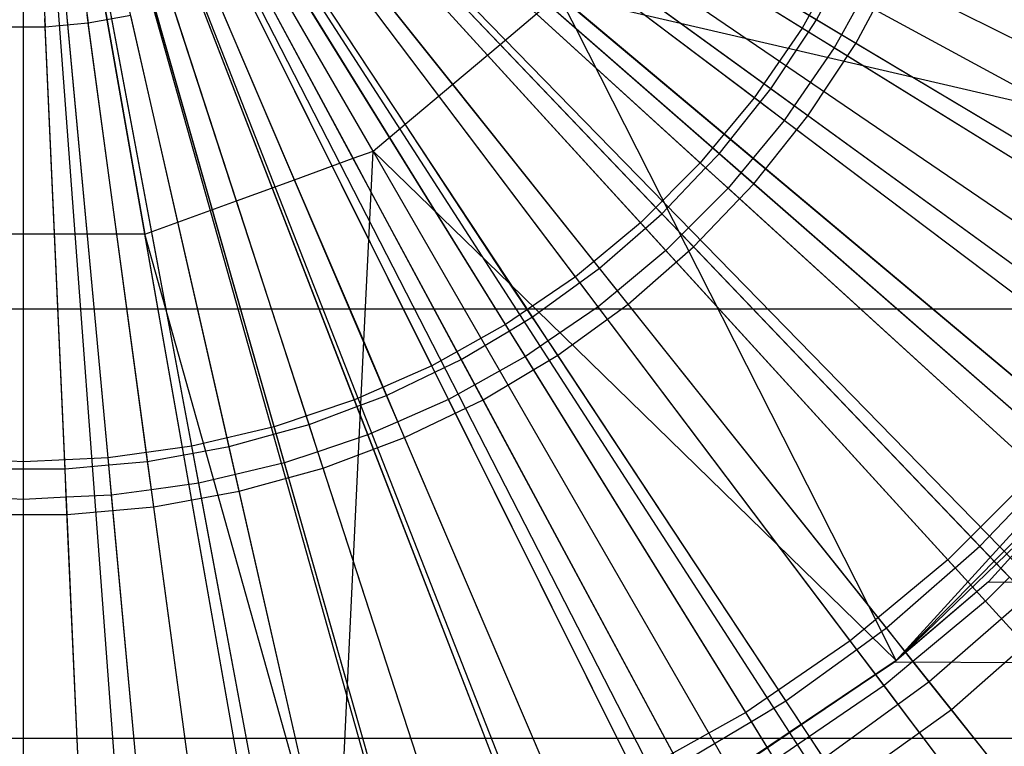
# Model space of a CAD drawing. Extents: x 0.1 to 25.1, y -5.4 to 12.3.
# Tile 45 of 107: x 12.623 to 13.023, y 0.091 to 0.386. Entities that reach past the tile are written whole.
import ezdxf

# ---------------------------------------------------------------- set-up
doc = ezdxf.new("R2010")
doc.units = 0
doc.header["$LTSCALE"] = 2.54
doc.layers.get('0').update_dxf_attribs({"color": 13, "linetype": 'CONTINUOUS'})

# ---------------------------------------------------------------- blocks, each defined once
blk = doc.blocks.new('GRUPUJ_1')
at = {"color": 0}
for p, q in [((12.5, 5.99814, 6.225), (12.50878, 5.80272, 6.23138)), ((12.5, 5.99814, 6.225), (12.52626, 5.80429, 6.23138)), ((12.5, 5.99814, 6.225), (12.52626, 5.80429, 6.23138)), ((12.5, 5.99814, 6.225), (12.50878, 5.80272, 6.23138)), ((12.64193, 5.75231, 6.23846), (12.5, 5.99814, 6.225)), ((12.5, 5.99814, 6.225), (12.54929, 5.7186, 6.23846)), ((12.64193, 5.75231, 6.23846), (12.5, 5.99814, 6.225)), ((12.5, 5.99814, 6.225), (12.54929, 5.7186, 6.23846)), ((13.03082, 5.70906, 18.79448), (12.61203, 5.93713, 18.82364)), ((13.03082, 5.70906, 18.79448), (12.61203, 5.93713, 18.82364)), ((12.99941, 5.65765, 18.79448), (12.60539, 5.92628, 18.82364)), ((12.99941, 5.65765, 18.79448), (12.60539, 5.92628, 18.82364)), ((12.96302, 5.60961, 18.79448), (12.59772, 5.91614, 18.82364)), ((12.96302, 5.60961, 18.79448), (12.59772, 5.91614, 18.82364)), ((12.92204, 5.56544, 18.79448), (12.58907, 5.90682, 18.82364)), ((12.92204, 5.56544, 18.79448), (12.58907, 5.90682, 18.82364)), ((12.81625, 5.80232, 6.39938), (12.65709, 5.90087, 6.381)), ((12.81625, 5.80232, 6.39938), (12.65709, 5.90087, 6.381)), ((12.82209, 5.8057, 6.34937), (12.665, 5.89956, 6.33147)), ((12.82209, 5.8057, 6.34937), (12.665, 5.89956, 6.33147)), ((12.87686, 5.52557, 18.79448), (12.57953, 5.89841, 18.82364)), ((12.87686, 5.52557, 18.79448), (12.57953, 5.89841, 18.82364)), ((12.8188, 5.80074, 6.34955), (12.66352, 5.89689, 6.33138)), ((12.8188, 5.80074, 6.34955), (12.66352, 5.89689, 6.33138)), ((12.82793, 5.4904, 18.79448), (12.56921, 5.89098, 18.82364)), ((12.82793, 5.4904, 18.79448), (12.56921, 5.89098, 18.82364)), ((12.77575, 5.46027, 18.79448), (12.55819, 5.88462, 18.82364)), ((12.77575, 5.46027, 18.79448), (12.55819, 5.88462, 18.82364)), ((12.79683, 5.77398, 6.39938), (12.64744, 5.88679, 6.381)), ((12.79683, 5.77398, 6.39938), (12.64744, 5.88679, 6.381)), ((12.80354, 5.7776, 6.34937), (12.65548, 5.88517, 6.33147)), ((12.80354, 5.7776, 6.34937), (12.65548, 5.88517, 6.33147)), ((12.7992, 5.77219, 6.34955), (12.65348, 5.88223, 6.33138)), ((12.7992, 5.77219, 6.34955), (12.65348, 5.88223, 6.33138)), ((12.72082, 5.43549, 18.79448), (12.5466, 5.87939, 18.82364)), ((12.72082, 5.43549, 18.79448), (12.5466, 5.87939, 18.82364)), ((12.60496, 5.40289, 18.79448), (12.52215, 5.87251, 18.82364)), ((12.60496, 5.40289, 18.79448), (12.52215, 5.87251, 18.82364)), ((12.6637, 5.4163, 18.79448), (12.53455, 5.87534, 18.82364)), ((12.6637, 5.4163, 18.79448), (12.53455, 5.87534, 18.82364)), ((12.77488, 5.74755, 6.39938), (12.63654, 5.87366, 6.381)), ((12.77488, 5.74755, 6.39938), (12.63654, 5.87366, 6.381)), ((12.78255, 5.75128, 6.34937), (12.64472, 5.8717, 6.33147)), ((12.78255, 5.75128, 6.34937), (12.64472, 5.8717, 6.33147)), ((12.54517, 5.39539, 18.79448), (12.50953, 5.87093, 18.82364)), ((12.54517, 5.39539, 18.79448), (12.50953, 5.87093, 18.82364)), ((12.77706, 5.74556, 6.34955), (12.64213, 5.86857, 6.33138)), ((12.77706, 5.74556, 6.34955), (12.64213, 5.86857, 6.33138)), ((12.75059, 5.72325, 6.39938), (12.62447, 5.8616, 6.381)), ((12.75059, 5.72325, 6.39938), (12.62447, 5.8616, 6.381)), ((12.75256, 5.72109, 6.34955), (12.62957, 5.85601, 6.33138)), ((12.75256, 5.72109, 6.34955), (12.62957, 5.85601, 6.33138)), ((12.75929, 5.72694, 6.34937), (12.6328, 5.85924, 6.33147)), ((12.75929, 5.72694, 6.34937), (12.6328, 5.85924, 6.33147)), ((12.69354, 5.7957, 6.23909), (12.63518, 5.85675, 6.23138)), ((12.69354, 5.7957, 6.23909), (12.63518, 5.85675, 6.23138)), ((12.83808, 5.79614, 6.25096), (12.73995, 5.85478, 6.23906)), ((12.83808, 5.79614, 6.25096), (12.73995, 5.85478, 6.23906)), ((12.72416, 5.7013, 6.39938), (12.61134, 5.85069, 6.381)), ((12.72416, 5.7013, 6.39938), (12.61134, 5.85069, 6.381)), ((12.73393, 5.70479, 6.34937), (12.6198, 5.84791, 6.33147)), ((12.73393, 5.70479, 6.34937), (12.6198, 5.84791, 6.33147)), ((12.72591, 5.69898, 6.34955), (12.6159, 5.84466, 6.33138)), ((12.72591, 5.69898, 6.34955), (12.6159, 5.84466, 6.33138)), ((12.67431, 5.77956, 6.23906), (12.62196, 5.8452, 6.23138)), ((12.67431, 5.77956, 6.23906), (12.62196, 5.8452, 6.23138)), ((12.69581, 5.68189, 6.39938), (12.59726, 5.84105, 6.381)), ((12.69581, 5.68189, 6.39938), (12.59726, 5.84105, 6.381)), ((12.7067, 5.685, 6.34937), (12.60585, 5.83778, 6.33147)), ((12.7067, 5.685, 6.34937), (12.60585, 5.83778, 6.33147)), ((12.6658, 5.66517, 6.39938), (12.58235, 5.83275, 6.381)), ((12.6658, 5.66517, 6.39938), (12.58235, 5.83275, 6.381)), ((12.69733, 5.67943, 6.34955), (12.60125, 5.83462, 6.33138)), ((12.69733, 5.67943, 6.34955), (12.60125, 5.83462, 6.33138)), ((12.65498, 5.76336, 6.23915), (12.60776, 5.83488, 6.23138)), ((12.65498, 5.76336, 6.23915), (12.60776, 5.83488, 6.23138)), ((12.76682, 5.80423, 6.24502), (12.72735, 5.83297, 6.23914)), ((12.76682, 5.80423, 6.24502), (12.72735, 5.83297, 6.23914)), ((12.76682, 5.80423, 6.24502), (12.72735, 5.83297, 6.23914)), ((12.76682, 5.80423, 6.24502), (12.72735, 5.83297, 6.23914)), ((12.83297, 5.83234, 6.39938), (12.81625, 5.80232, 6.39938)), ((12.83297, 5.83234, 6.39938), (12.81625, 5.80232, 6.39938)), ((12.9988, 5.74976, 6.43), (12.83297, 5.83234, 6.39938)), ((12.9988, 5.74976, 6.43), (12.83297, 5.83234, 6.39938)), ((12.6778, 5.66774, 6.34937), (12.59105, 5.82894, 6.33147)), ((12.6778, 5.66774, 6.34937), (12.59105, 5.82894, 6.33147)), ((12.82209, 5.8057, 6.34937), (12.83568, 5.83099, 6.34956)), ((12.82209, 5.8057, 6.34937), (12.83568, 5.83099, 6.34956)), ((12.63437, 5.65129, 6.39938), (12.56674, 5.82585, 6.381)), ((12.63437, 5.65129, 6.39938), (12.56674, 5.82585, 6.381)), ((12.66708, 5.6626, 6.34955), (12.58573, 5.82597, 6.33138)), ((12.66708, 5.6626, 6.34955), (12.58573, 5.82597, 6.33138)), ((12.63382, 5.74944, 6.2392), (12.5927, 5.82588, 6.23138)), ((12.63382, 5.74944, 6.2392), (12.5927, 5.82588, 6.23138)), ((12.84663, 5.82554, 6.35097), (12.83219, 5.79966, 6.35113)), ((12.84663, 5.82554, 6.35097), (12.83219, 5.79966, 6.35113)), ((12.83808, 5.79614, 6.25096), (12.85482, 5.82726, 6.25096)), ((12.83808, 5.79614, 6.25096), (12.85482, 5.82726, 6.25096)), ((13.00288, 5.74773, 6.38025), (12.84663, 5.82554, 6.35097)), ((13.00288, 5.74773, 6.38025), (12.84663, 5.82554, 6.35097)), ((12.60179, 5.64037, 6.39938), (12.55056, 5.82043, 6.381)), ((12.60179, 5.64037, 6.39938), (12.55056, 5.82043, 6.381)), ((12.64746, 5.65313, 6.34937), (12.57551, 5.82147, 6.33147)), ((12.64746, 5.65313, 6.34937), (12.57551, 5.82147, 6.33147)), ((12.56835, 5.63251, 6.39938), (12.53395, 5.81652, 6.381)), ((12.56835, 5.63251, 6.39938), (12.53395, 5.81652, 6.381)), ((12.61594, 5.6413, 6.34937), (12.55937, 5.81542, 6.33147)), ((12.61594, 5.6413, 6.34937), (12.55937, 5.81542, 6.33147)), ((12.6354, 5.64862, 6.34955), (12.56948, 5.8188, 6.33138)), ((12.6354, 5.64862, 6.34955), (12.56948, 5.8188, 6.33138)), ((12.61, 5.74076, 6.23908), (12.57688, 5.81826, 6.23138)), ((12.61, 5.74076, 6.23908), (12.57688, 5.81826, 6.23138)), ((12.71744, 5.81568, 6.23846), (12.94048, 5.62853, 6.28062)), ((12.72443, 5.80198, 6.24105), (12.71744, 5.81568, 6.23846)), ((12.76682, 5.80423, 6.24502), (12.71744, 5.81568, 6.23846)), ((12.71744, 5.81568, 6.23846), (12.94048, 5.62853, 6.28062)), ((12.76682, 5.80423, 6.24502), (12.71744, 5.81568, 6.23846)), ((12.72443, 5.80198, 6.24105), (12.71744, 5.81568, 6.23846)), ((12.5, 5.62617, 6.39938), (12.5, 5.81338, 6.381)), ((12.5, 5.62617, 6.39938), (12.5, 5.81338, 6.381)), ((12.53432, 5.62776, 6.39938), (12.51705, 5.81416, 6.381)), ((12.53432, 5.62776, 6.39938), (12.51705, 5.81416, 6.381)), ((12.60257, 5.63763, 6.34955), (12.55263, 5.81315, 6.33138)), ((12.60257, 5.63763, 6.34955), (12.55263, 5.81315, 6.33138)), ((12.58642, 5.73217, 6.23907), (12.56045, 5.81209, 6.23138)), ((12.58642, 5.73217, 6.23907), (12.56045, 5.81209, 6.23138)), ((12.69354, 5.7957, 6.23909), (12.71299, 5.81204, 6.23923)), ((12.69354, 5.7957, 6.23909), (12.71299, 5.81204, 6.23923)), ((12.69354, 5.7957, 6.23909), (12.71299, 5.81204, 6.23923)), ((12.69354, 5.7957, 6.23909), (12.71299, 5.81204, 6.23923)), ((12.72443, 5.80198, 6.24105), (12.71299, 5.81204, 6.23923)), ((12.72443, 5.80198, 6.24105), (12.71299, 5.81204, 6.23923)), ((12.72443, 5.80198, 6.24105), (12.71299, 5.81204, 6.23923)), ((12.72443, 5.80198, 6.24105), (12.71299, 5.81204, 6.23923)), ((12.55036, 5.62633, 6.34937), (12.52579, 5.80776, 6.33147)), ((12.55036, 5.62633, 6.34937), (12.52579, 5.80776, 6.33147)), ((12.54353, 5.80742, 6.23138), (12.52626, 5.80429, 6.23138)), ((12.54353, 5.80742, 6.23138), (12.52626, 5.80429, 6.23138)), ((12.56887, 5.62971, 6.34955), (12.53534, 5.80908, 6.33138)), ((12.56887, 5.62971, 6.34955), (12.53534, 5.80908, 6.33138)), ((12.58349, 5.63234, 6.34937), (12.54275, 5.81084, 6.33147)), ((12.58349, 5.63234, 6.34937), (12.54275, 5.81084, 6.33147)), ((12.56268, 5.72355, 6.23917), (12.54353, 5.80742, 6.23138)), ((12.56268, 5.72355, 6.23917), (12.54353, 5.80742, 6.23138)), ((12.5, 5.62333, 6.34955), (12.5, 5.80581, 6.33138)), ((12.5, 5.62333, 6.34955), (12.5, 5.80581, 6.33138)), ((12.51683, 5.62331, 6.34937), (12.50862, 5.80622, 6.33147)), ((12.51683, 5.62331, 6.34937), (12.50862, 5.80622, 6.33147)), ((12.52626, 5.80429, 6.23138), (12.50878, 5.80272, 6.23138)), ((12.52626, 5.80429, 6.23138), (12.50878, 5.80272, 6.23138)), ((12.53458, 5.62493, 6.34955), (12.51775, 5.80663, 6.33138)), ((12.53458, 5.62493, 6.34955), (12.51775, 5.80663, 6.33138)), ((12.53785, 5.71867, 6.23919), (12.52626, 5.80429, 6.23138)), ((12.53785, 5.71867, 6.23919), (12.52626, 5.80429, 6.23138)), ((12.81861, 5.76665, 6.25096), (12.76682, 5.80423, 6.24502)), ((12.81861, 5.76665, 6.25096), (12.76682, 5.80423, 6.24502)), ((13.01681, 5.74607, 6.28062), (12.76682, 5.80423, 6.24502)), ((13.01681, 5.74607, 6.28062), (12.76682, 5.80423, 6.24502)), ((12.8188, 5.80074, 6.34955), (12.82209, 5.8057, 6.34937)), ((12.8188, 5.80074, 6.34955), (12.82209, 5.8057, 6.34937)), ((12.83219, 5.79966, 6.35113), (12.82209, 5.8057, 6.34937)), ((12.83219, 5.79966, 6.35113), (12.82209, 5.8057, 6.34937)), ((12.50878, 5.80272, 6.23138), (12.49122, 5.80272, 6.23138)), ((12.50878, 5.80272, 6.23138), (12.49122, 5.80272, 6.23138)), ((12.51255, 5.71866, 6.23907), (12.50878, 5.80272, 6.23138)), ((12.51255, 5.71866, 6.23907), (12.50878, 5.80272, 6.23138)), ((12.79658, 5.73902, 6.25096), (12.72443, 5.80198, 6.24105)), ((12.79658, 5.73902, 6.25096), (12.72443, 5.80198, 6.24105)), ((12.84317, 5.5678, 6.27707), (12.72443, 5.80198, 6.24105)), ((12.84317, 5.5678, 6.27707), (12.72443, 5.80198, 6.24105)), ((12.81625, 5.80232, 6.39938), (12.79683, 5.77398, 6.39938)), ((12.81625, 5.80232, 6.39938), (12.79683, 5.77398, 6.39938)), ((12.80354, 5.7776, 6.34937), (12.8188, 5.80074, 6.34955)), ((12.80354, 5.7776, 6.34937), (12.8188, 5.80074, 6.34955)), ((12.97376, 5.7048, 6.43), (12.81625, 5.80232, 6.39938)), ((12.97376, 5.7048, 6.43), (12.81625, 5.80232, 6.39938)), ((12.82923, 5.79429, 6.35097), (12.8188, 5.80074, 6.34955)), ((12.82923, 5.79429, 6.35097), (12.8188, 5.80074, 6.34955)), ((12.83219, 5.79966, 6.35113), (12.82923, 5.79429, 6.35097)), ((12.83219, 5.79966, 6.35113), (12.82923, 5.79429, 6.35097)), ((12.98253, 5.70983, 6.38), (12.83219, 5.79966, 6.35113)), ((12.98253, 5.70983, 6.38), (12.83219, 5.79966, 6.35113)), ((12.67431, 5.77956, 6.23906), (12.69354, 5.7957, 6.23909)), ((12.67431, 5.77956, 6.23906), (12.69354, 5.7957, 6.23909)), ((12.67431, 5.77956, 6.23906), (12.69354, 5.7957, 6.23909)), ((12.67431, 5.77956, 6.23906), (12.69354, 5.7957, 6.23909)), ((12.77216, 5.71348, 6.25096), (12.69354, 5.7957, 6.23909)), ((12.77216, 5.71348, 6.25096), (12.69354, 5.7957, 6.23909)), ((12.81861, 5.76665, 6.25096), (12.83808, 5.79614, 6.25096)), ((12.81861, 5.76665, 6.25096), (12.83808, 5.79614, 6.25096)), ((12.99028, 5.70521, 6.28054), (12.83808, 5.79614, 6.25096)), ((12.99028, 5.70521, 6.28054), (12.83808, 5.79614, 6.25096)), ((12.82923, 5.79429, 6.35097), (12.81304, 5.7707, 6.35113)), ((12.82923, 5.79429, 6.35097), (12.81304, 5.7707, 6.35113)), ((12.97759, 5.70242, 6.38025), (12.82923, 5.79429, 6.35097)), ((12.97759, 5.70242, 6.38025), (12.82923, 5.79429, 6.35097)), ((12.65498, 5.76336, 6.23915), (12.67431, 5.77956, 6.23906)), ((12.65498, 5.76336, 6.23915), (12.67431, 5.77956, 6.23906)), ((12.65498, 5.76336, 6.23915), (12.67431, 5.77956, 6.23906)), ((12.65498, 5.76336, 6.23915), (12.67431, 5.77956, 6.23906)), ((12.74554, 5.69023, 6.25096), (12.67431, 5.77956, 6.23906)), ((12.74554, 5.69023, 6.25096), (12.67431, 5.77956, 6.23906)), ((12.7992, 5.77219, 6.34955), (12.80354, 5.7776, 6.34937)), ((12.7992, 5.77219, 6.34955), (12.80354, 5.7776, 6.34937)), ((12.81304, 5.7707, 6.35113), (12.80354, 5.7776, 6.34937)), ((12.81304, 5.7707, 6.35113), (12.80354, 5.7776, 6.34937)), ((12.79683, 5.77398, 6.39938), (12.77488, 5.74755, 6.39938)), ((12.79683, 5.77398, 6.39938), (12.77488, 5.74755, 6.39938)), ((12.78255, 5.75128, 6.34937), (12.7992, 5.77219, 6.34955)), ((12.78255, 5.75128, 6.34937), (12.7992, 5.77219, 6.34955)), ((12.94467, 5.66233, 6.43), (12.79683, 5.77398, 6.39938)), ((12.94467, 5.66233, 6.43), (12.79683, 5.77398, 6.39938)), ((12.80901, 5.76478, 6.35097), (12.7992, 5.77219, 6.34955)), ((12.80901, 5.76478, 6.35097), (12.7992, 5.77219, 6.34955)), ((12.81304, 5.7707, 6.35113), (12.80901, 5.76478, 6.35097)), ((12.81304, 5.7707, 6.35113), (12.80901, 5.76478, 6.35097)), ((12.95475, 5.66774, 6.38), (12.81304, 5.7707, 6.35113)), ((12.95475, 5.66774, 6.38), (12.81304, 5.7707, 6.35113)), ((12.80901, 5.76478, 6.35097), (12.79137, 5.74358, 6.35113)), ((12.80901, 5.76478, 6.35097), (12.79137, 5.74358, 6.35113)), ((12.79658, 5.73902, 6.25096), (12.81861, 5.76665, 6.25096)), ((12.79658, 5.73902, 6.25096), (12.81861, 5.76665, 6.25096)), ((12.94824, 5.65964, 6.38024), (12.80901, 5.76478, 6.35097)), ((12.94824, 5.65964, 6.38024), (12.80901, 5.76478, 6.35097)), ((12.96236, 5.66221, 6.28057), (12.81861, 5.76665, 6.25096)), ((12.96236, 5.66221, 6.28057), (12.81861, 5.76665, 6.25096)), ((12.64193, 5.75231, 6.23846), (12.65498, 5.76336, 6.23915)), ((12.64193, 5.75231, 6.23846), (12.65498, 5.76336, 6.23915)), ((12.69766, 5.69833, 6.2485), (12.65498, 5.76336, 6.23915)), ((12.69766, 5.69833, 6.2485), (12.65498, 5.76336, 6.23915)), ((12.69766, 5.69833, 6.2485), (12.65498, 5.76336, 6.23915)), ((12.69766, 5.69833, 6.2485), (12.65498, 5.76336, 6.23915)), ((12.63382, 5.74944, 6.2392), (12.64193, 5.75231, 6.23846)), ((12.63382, 5.74944, 6.2392), (12.64193, 5.75231, 6.23846)), ((12.64115, 5.73576, 6.24108), (12.64193, 5.75231, 6.23846)), ((12.64115, 5.73576, 6.24108), (12.64193, 5.75231, 6.23846)), ((12.7875, 5.50017, 6.28062), (12.64193, 5.75231, 6.23846)), ((12.7875, 5.50017, 6.28062), (12.64193, 5.75231, 6.23846)), ((12.64193, 5.75231, 6.23846), (12.69766, 5.69833, 6.2485)), ((12.64193, 5.75231, 6.23846), (12.69766, 5.69833, 6.2485)), ((12.61, 5.74076, 6.23908), (12.63382, 5.74944, 6.2392)), ((12.61, 5.74076, 6.23908), (12.63382, 5.74944, 6.2392)), ((12.61, 5.74076, 6.23908), (12.63382, 5.74944, 6.2392)), ((12.64115, 5.73576, 6.24108), (12.63382, 5.74944, 6.2392)), ((12.64115, 5.73576, 6.24108), (12.63382, 5.74944, 6.2392)), ((12.64115, 5.73576, 6.24108), (12.63382, 5.74944, 6.2392)), ((12.77488, 5.74755, 6.39938), (12.75059, 5.72325, 6.39938)), ((12.77488, 5.74755, 6.39938), (12.75059, 5.72325, 6.39938)), ((12.91179, 5.62274, 6.43), (12.77488, 5.74755, 6.39938)), ((12.91179, 5.62274, 6.43), (12.77488, 5.74755, 6.39938)), ((12.77706, 5.74556, 6.34955), (12.78255, 5.75128, 6.34937)), ((12.77706, 5.74556, 6.34955), (12.78255, 5.75128, 6.34937)), ((12.79137, 5.74358, 6.35113), (12.78255, 5.75128, 6.34937)), ((12.79137, 5.74358, 6.35113), (12.78255, 5.75128, 6.34937)), ((12.75929, 5.72694, 6.34937), (12.77706, 5.74556, 6.34955)), ((12.75929, 5.72694, 6.34937), (12.77706, 5.74556, 6.34955)), ((12.78616, 5.73726, 6.35097), (12.77706, 5.74556, 6.34955)), ((12.78616, 5.73726, 6.35097), (12.77706, 5.74556, 6.34955)), ((12.79137, 5.74358, 6.35113), (12.78616, 5.73726, 6.35097)), ((12.79137, 5.74358, 6.35113), (12.78616, 5.73726, 6.35097)), ((12.9233, 5.62831, 6.38), (12.79137, 5.74358, 6.35113)), ((12.9233, 5.62831, 6.38), (12.79137, 5.74358, 6.35113)), ((12.58642, 5.73217, 6.23907), (12.61, 5.74076, 6.23908)), ((12.58642, 5.73217, 6.23907), (12.61, 5.74076, 6.23908)), ((12.58642, 5.73217, 6.23907), (12.61, 5.74076, 6.23908)), ((12.58642, 5.73217, 6.23907), (12.61, 5.74076, 6.23908)), ((12.63818, 5.67511, 6.24777), (12.61, 5.74076, 6.23908)), ((12.63818, 5.67511, 6.24777), (12.61, 5.74076, 6.23908)), ((12.63818, 5.67511, 6.24777), (12.61, 5.74076, 6.23908)), ((12.63818, 5.67511, 6.24777), (12.64115, 5.73576, 6.24108)), ((12.63818, 5.67511, 6.24777), (12.64115, 5.73576, 6.24108)), ((12.63818, 5.67511, 6.24777), (12.64115, 5.73576, 6.24108)), ((12.68662, 5.65134, 6.25096), (12.64115, 5.73576, 6.24108)), ((12.68662, 5.65134, 6.25096), (12.64115, 5.73576, 6.24108)), ((12.78616, 5.73726, 6.35097), (12.76736, 5.7185, 6.35113)), ((12.78616, 5.73726, 6.35097), (12.76736, 5.7185, 6.35113)), ((12.77216, 5.71348, 6.25096), (12.79658, 5.73902, 6.25096)), ((12.77216, 5.71348, 6.25096), (12.79658, 5.73902, 6.25096)), ((12.91507, 5.61975, 6.38024), (12.78616, 5.73726, 6.35097)), ((12.91507, 5.61975, 6.38024), (12.78616, 5.73726, 6.35097)), ((12.93218, 5.62055, 6.28076), (12.79658, 5.73902, 6.25096)), ((12.93218, 5.62055, 6.28076), (12.79658, 5.73902, 6.25096)), ((12.56268, 5.72355, 6.23917), (12.58642, 5.73217, 6.23907)), ((12.56268, 5.72355, 6.23917), (12.58642, 5.73217, 6.23907)), ((12.56268, 5.72355, 6.23917), (12.58642, 5.73217, 6.23907)), ((12.56268, 5.72355, 6.23917), (12.58642, 5.73217, 6.23907)), ((12.6217, 5.62359, 6.25096), (12.58642, 5.73217, 6.23907)), ((12.6217, 5.62359, 6.25096), (12.58642, 5.73217, 6.23907)), ((12.54929, 5.7186, 6.23846), (12.56268, 5.72355, 6.23917)), ((12.54929, 5.7186, 6.23846), (12.56268, 5.72355, 6.23917)), ((12.58763, 5.61419, 6.25096), (12.56268, 5.72355, 6.23917)), ((12.58763, 5.61419, 6.25096), (12.56268, 5.72355, 6.23917)), ((12.75256, 5.72109, 6.34955), (12.75929, 5.72694, 6.34937)), ((12.75256, 5.72109, 6.34955), (12.75929, 5.72694, 6.34937)), ((12.76736, 5.7185, 6.35113), (12.75929, 5.72694, 6.34937)), ((12.76736, 5.7185, 6.35113), (12.75929, 5.72694, 6.34937)), ((12.75059, 5.72325, 6.39938), (12.72416, 5.7013, 6.39938)), ((12.75059, 5.72325, 6.39938), (12.72416, 5.7013, 6.39938)), ((12.73393, 5.70479, 6.34937), (12.75256, 5.72109, 6.34955)), ((12.73393, 5.70479, 6.34937), (12.75256, 5.72109, 6.34955)), ((12.8754, 5.58634, 6.43), (12.75059, 5.72325, 6.39938)), ((12.8754, 5.58634, 6.43), (12.75059, 5.72325, 6.39938)), ((12.76087, 5.71197, 6.35097), (12.75256, 5.72109, 6.34955)), ((12.76087, 5.71197, 6.35097), (12.75256, 5.72109, 6.34955)), ((12.51255, 5.71866, 6.23907), (12.48745, 5.71866, 6.23907)), ((12.51255, 5.71866, 6.23907), (12.48745, 5.71866, 6.23907)), ((12.51255, 5.71866, 6.23907), (12.48745, 5.71866, 6.23907)), ((12.51255, 5.71866, 6.23907), (12.48745, 5.71866, 6.23907)), ((12.53785, 5.71867, 6.23919), (12.51255, 5.71866, 6.23907)), ((12.53785, 5.71867, 6.23919), (12.51255, 5.71866, 6.23907)), ((12.53785, 5.71867, 6.23919), (12.51255, 5.71866, 6.23907)), ((12.53785, 5.71867, 6.23919), (12.51255, 5.71866, 6.23907)), ((12.51767, 5.60471, 6.25096), (12.51255, 5.71866, 6.23907)), ((12.51767, 5.60471, 6.25096), (12.51255, 5.71866, 6.23907)), ((12.55286, 5.60788, 6.25096), (12.53785, 5.71867, 6.23919)), ((12.55286, 5.60788, 6.25096), (12.53785, 5.71867, 6.23919)), ((12.54929, 5.7186, 6.23846), (12.53785, 5.71867, 6.23919)), ((12.54929, 5.7186, 6.23846), (12.53785, 5.71867, 6.23919)), ((12.59985, 5.43187, 6.28062), (12.54929, 5.7186, 6.23846)), ((12.59985, 5.43187, 6.28062), (12.54929, 5.7186, 6.23846)), ((12.62702, 5.4417, 6.28021), (12.54929, 5.7186, 6.23846)), ((12.62702, 5.4417, 6.28021), (12.54929, 5.7186, 6.23846)), ((12.76736, 5.7185, 6.35113), (12.76087, 5.71197, 6.35097)), ((12.76736, 5.7185, 6.35113), (12.76087, 5.71197, 6.35097)), ((12.88845, 5.59185, 6.38), (12.76736, 5.7185, 6.35113)), ((12.88845, 5.59185, 6.38), (12.76736, 5.7185, 6.35113)), ((12.76087, 5.71197, 6.35097), (12.7412, 5.69568, 6.35112)), ((12.76087, 5.71197, 6.35097), (12.7412, 5.69568, 6.35112)), ((12.74554, 5.69023, 6.25096), (12.77216, 5.71348, 6.25096)), ((12.74554, 5.69023, 6.25096), (12.77216, 5.71348, 6.25096)), ((12.87836, 5.58309, 6.38024), (12.76087, 5.71197, 6.35097)), ((12.87836, 5.58309, 6.38024), (12.76087, 5.71197, 6.35097)), ((12.89522, 5.58477, 6.2806), (12.77216, 5.71348, 6.25096)), ((12.89522, 5.58477, 6.2806), (12.77216, 5.71348, 6.25096)), ((12.72591, 5.69898, 6.34955), (12.73393, 5.70479, 6.34937)), ((12.72591, 5.69898, 6.34955), (12.73393, 5.70479, 6.34937)), ((12.7412, 5.69568, 6.35112), (12.73393, 5.70479, 6.34937)), ((12.7412, 5.69568, 6.35112), (12.73393, 5.70479, 6.34937)), ((12.72416, 5.7013, 6.39938), (12.69581, 5.68189, 6.39938)), ((12.72416, 5.7013, 6.39938), (12.69581, 5.68189, 6.39938)), ((12.8358, 5.55346, 6.43), (12.72416, 5.7013, 6.39938)), ((12.8358, 5.55346, 6.43), (12.72416, 5.7013, 6.39938)), ((12.71696, 5.66946, 6.25096), (12.69766, 5.69833, 6.2485)), ((12.71696, 5.66946, 6.25096), (12.69766, 5.69833, 6.2485)), ((12.69766, 5.69833, 6.2485), (12.85451, 5.54542, 6.28062)), ((12.69766, 5.69833, 6.2485), (12.85451, 5.54542, 6.28062)), ((12.7067, 5.685, 6.34937), (12.72591, 5.69898, 6.34955)), ((12.7067, 5.685, 6.34937), (12.72591, 5.69898, 6.34955)), ((12.73335, 5.68912, 6.35097), (12.72591, 5.69898, 6.34955)), ((12.73335, 5.68912, 6.35097), (12.72591, 5.69898, 6.34955)), ((12.7412, 5.69568, 6.35112), (12.73335, 5.68912, 6.35097)), ((12.7412, 5.69568, 6.35112), (12.73335, 5.68912, 6.35097)), ((12.85046, 5.55867, 6.38), (12.7412, 5.69568, 6.35112)), ((12.85046, 5.55867, 6.38), (12.7412, 5.69568, 6.35112)), ((25, 5.68822, 4.51567), (0, 5.68822, 4.51567)), ((25, 5.68822, 4.51567), (0, 5.68822, 4.51567)), ((12.73335, 5.68912, 6.35097), (12.71311, 5.67529, 6.35112)), ((12.73335, 5.68912, 6.35097), (12.71311, 5.67529, 6.35112)), ((12.71696, 5.66946, 6.25096), (12.74554, 5.69023, 6.25096)), ((12.71696, 5.66946, 6.25096), (12.74554, 5.69023, 6.25096)), ((12.83843, 5.54998, 6.38023), (12.73335, 5.68912, 6.35097)), ((12.83843, 5.54998, 6.38023), (12.73335, 5.68912, 6.35097)), ((12.84317, 5.5678, 6.27707), (12.74554, 5.69023, 6.25096)), ((12.84317, 5.5678, 6.27707), (12.74554, 5.69023, 6.25096)), ((12.9843, 5.68817, 5.48429), (12.85451, 5.54542, 6.28062)), ((12.9843, 5.68817, 5.48429), (12.85451, 5.54542, 6.28062)), ((12.69733, 5.67943, 6.34955), (12.7067, 5.685, 6.34937)), ((12.69733, 5.67943, 6.34955), (12.7067, 5.685, 6.34937)), ((12.71311, 5.67529, 6.35112), (12.7067, 5.685, 6.34937)), ((12.71311, 5.67529, 6.35112), (12.7067, 5.685, 6.34937)), ((12.69581, 5.68189, 6.39938), (12.6658, 5.66517, 6.39938)), ((12.69581, 5.68189, 6.39938), (12.6658, 5.66517, 6.39938)), ((12.6778, 5.66774, 6.34937), (12.69733, 5.67943, 6.34955)), ((12.6778, 5.66774, 6.34937), (12.69733, 5.67943, 6.34955)), ((12.79334, 5.52438, 6.43), (12.69581, 5.68189, 6.39938)), ((12.79334, 5.52438, 6.43), (12.69581, 5.68189, 6.39938)), ((12.70385, 5.66891, 6.35097), (12.69733, 5.67943, 6.34955)), ((12.70385, 5.66891, 6.35097), (12.69733, 5.67943, 6.34955)), ((12.62702, 5.4417, 6.28021), (12.63818, 5.67511, 6.24777)), ((12.62702, 5.4417, 6.28021), (12.63818, 5.67511, 6.24777)), ((12.65478, 5.636, 6.25096), (12.63818, 5.67511, 6.24777)), ((12.65478, 5.636, 6.25096), (12.63818, 5.67511, 6.24777)), ((12.71311, 5.67529, 6.35112), (12.70385, 5.66891, 6.35097)), ((12.71311, 5.67529, 6.35112), (12.70385, 5.66891, 6.35097)), ((12.80966, 5.52902, 6.38), (12.71311, 5.67529, 6.35112)), ((12.80966, 5.52902, 6.38), (12.71311, 5.67529, 6.35112)), ((12.66708, 5.6626, 6.34955), (12.6778, 5.66774, 6.34937)), ((12.66708, 5.6626, 6.34955), (12.6778, 5.66774, 6.34937)), ((12.68331, 5.6575, 6.35112), (12.6778, 5.66774, 6.34937)), ((12.68331, 5.6575, 6.35112), (12.6778, 5.66774, 6.34937)), ((12.70385, 5.66891, 6.35097), (12.68331, 5.6575, 6.35112)), ((12.70385, 5.66891, 6.35097), (12.68331, 5.6575, 6.35112)), ((12.68662, 5.65134, 6.25096), (12.71696, 5.66946, 6.25096)), ((12.68662, 5.65134, 6.25096), (12.71696, 5.66946, 6.25096)), ((12.79563, 5.52068, 6.38023), (12.70385, 5.66891, 6.35097)), ((12.79563, 5.52068, 6.38023), (12.70385, 5.66891, 6.35097)), ((12.81599, 5.51943, 6.28074), (12.71696, 5.66946, 6.25096)), ((12.81599, 5.51943, 6.28074), (12.71696, 5.66946, 6.25096)), ((12.6658, 5.66517, 6.39938), (12.63437, 5.65129, 6.39938)), ((12.6658, 5.66517, 6.39938), (12.63437, 5.65129, 6.39938)), ((12.74838, 5.49933, 6.43), (12.6658, 5.66517, 6.39938)), ((12.74838, 5.49933, 6.43), (12.6658, 5.66517, 6.39938)), ((12.64746, 5.65313, 6.34937), (12.66708, 5.6626, 6.34955)), ((12.64746, 5.65313, 6.34937), (12.66708, 5.6626, 6.34955)), ((12.6726, 5.65151, 6.35097), (12.66708, 5.6626, 6.34955)), ((12.6726, 5.65151, 6.35097), (12.66708, 5.6626, 6.34955)), ((12.68331, 5.6575, 6.35112), (12.6726, 5.65151, 6.35097)), ((12.68331, 5.6575, 6.35112), (12.6726, 5.65151, 6.35097)), ((12.76636, 5.50315, 6.38), (12.68331, 5.6575, 6.35112)), ((12.76636, 5.50315, 6.38), (12.68331, 5.6575, 6.35112)), ((12.6354, 5.64862, 6.34955), (12.64746, 5.65313, 6.34937)), ((12.6354, 5.64862, 6.34955), (12.64746, 5.65313, 6.34937)), ((12.65203, 5.64245, 6.35112), (12.64746, 5.65313, 6.34937)), ((12.65203, 5.64245, 6.35112), (12.64746, 5.65313, 6.34937)), ((12.6726, 5.65151, 6.35097), (12.65203, 5.64245, 6.35112)), ((12.6726, 5.65151, 6.35097), (12.65203, 5.64245, 6.35112)), ((12.7503, 5.49546, 6.38023), (12.6726, 5.65151, 6.35097)), ((12.7503, 5.49546, 6.38023), (12.6726, 5.65151, 6.35097)), ((12.63437, 5.65129, 6.39938), (12.60179, 5.64037, 6.39938)), ((12.63437, 5.65129, 6.39938), (12.60179, 5.64037, 6.39938)), ((12.61594, 5.6413, 6.34937), (12.6354, 5.64862, 6.34955)), ((12.61594, 5.6413, 6.34937), (12.6354, 5.64862, 6.34955)), ((12.70129, 5.47854, 6.43), (12.63437, 5.65129, 6.39938)), ((12.70129, 5.47854, 6.43), (12.63437, 5.65129, 6.39938)), ((12.63988, 5.63706, 6.35097), (12.6354, 5.64862, 6.34955)), ((12.63988, 5.63706, 6.35097), (12.6354, 5.64862, 6.34955)), ((12.65478, 5.636, 6.25096), (12.68662, 5.65134, 6.25096)), ((12.65478, 5.636, 6.25096), (12.68662, 5.65134, 6.25096)), ((12.77136, 5.49386, 6.28066), (12.68662, 5.65134, 6.25096)), ((12.77136, 5.49386, 6.28066), (12.68662, 5.65134, 6.25096)), ((12.95848, 5.65112, 5.45848), (12.85451, 5.54542, 6.28062)), ((12.95848, 5.65112, 5.45848), (12.85451, 5.54542, 6.28062)), ((12.95848, 5.65112, 5.45848), (12.89195, 5.57742, 5.39194)), ((12.95848, 5.65112, 5.45848), (12.89195, 5.57742, 5.39194)), ((12.60179, 5.64037, 6.39938), (12.56835, 5.63251, 6.39938)), ((12.60179, 5.64037, 6.39938), (12.56835, 5.63251, 6.39938)), ((12.65249, 5.46219, 6.43), (12.60179, 5.64037, 6.39938)), ((12.65249, 5.46219, 6.43), (12.60179, 5.64037, 6.39938)), ((12.60257, 5.63763, 6.34955), (12.61594, 5.6413, 6.34937)), ((12.60257, 5.63763, 6.34955), (12.61594, 5.6413, 6.34937)), ((12.61953, 5.63026, 6.35112), (12.61594, 5.6413, 6.34937)), ((12.61953, 5.63026, 6.35112), (12.61594, 5.6413, 6.34937)), ((12.65203, 5.64245, 6.35112), (12.63988, 5.63706, 6.35097)), ((12.65203, 5.64245, 6.35112), (12.63988, 5.63706, 6.35097)), ((12.72092, 5.48127, 6.38), (12.65203, 5.64245, 6.35112)), ((12.72092, 5.48127, 6.38), (12.65203, 5.64245, 6.35112)), ((12.58349, 5.63234, 6.34937), (12.60257, 5.63763, 6.34955)), ((12.58349, 5.63234, 6.34937), (12.60257, 5.63763, 6.34955)), ((12.60597, 5.62569, 6.35097), (12.60257, 5.63763, 6.34955)), ((12.60597, 5.62569, 6.35097), (12.60257, 5.63763, 6.34955)), ((12.63988, 5.63706, 6.35097), (12.61953, 5.63026, 6.35112)), ((12.63988, 5.63706, 6.35097), (12.61953, 5.63026, 6.35112)), ((12.6217, 5.62359, 6.25096), (12.65478, 5.636, 6.25096)), ((12.6217, 5.62359, 6.25096), (12.65478, 5.636, 6.25096)), ((12.70285, 5.47453, 6.38023), (12.63988, 5.63706, 6.35097)), ((12.70285, 5.47453, 6.38023), (12.63988, 5.63706, 6.35097)), ((12.72356, 5.4751, 6.28035), (12.65478, 5.636, 6.25096)), ((12.72356, 5.4751, 6.28035), (12.65478, 5.636, 6.25096)), ((12.56835, 5.63251, 6.39938), (12.53432, 5.62776, 6.39938)), ((12.56835, 5.63251, 6.39938), (12.53432, 5.62776, 6.39938)), ((12.60239, 5.4504, 6.43), (12.56835, 5.63251, 6.39938)), ((12.60239, 5.4504, 6.43), (12.56835, 5.63251, 6.39938)), ((12.56887, 5.62971, 6.34955), (12.58349, 5.63234, 6.34937)), ((12.56887, 5.62971, 6.34955), (12.58349, 5.63234, 6.34937)), ((12.58607, 5.62104, 6.35112), (12.58349, 5.63234, 6.34937)), ((12.58607, 5.62104, 6.35112), (12.58349, 5.63234, 6.34937)), ((12.5, 5.62617, 6.39938), (12.46568, 5.62776, 6.39938)), ((12.5, 5.62617, 6.39938), (12.46568, 5.62776, 6.39938)), ((12.53432, 5.62776, 6.39938), (12.5, 5.62617, 6.39938)), ((12.53432, 5.62776, 6.39938), (12.5, 5.62617, 6.39938)), ((12.55141, 5.44329, 6.43), (12.53432, 5.62776, 6.39938)), ((12.55141, 5.44329, 6.43), (12.53432, 5.62776, 6.39938)), ((12.55036, 5.62633, 6.34937), (12.56887, 5.62971, 6.34955)), ((12.55036, 5.62633, 6.34937), (12.56887, 5.62971, 6.34955)), ((12.57115, 5.6175, 6.35097), (12.56887, 5.62971, 6.34955)), ((12.57115, 5.6175, 6.35097), (12.56887, 5.62971, 6.34955)), ((12.61953, 5.63026, 6.35112), (12.60597, 5.62569, 6.35097)), ((12.61953, 5.63026, 6.35112), (12.60597, 5.62569, 6.35097)), ((12.6737, 5.46355, 6.38), (12.61953, 5.63026, 6.35112)), ((12.6737, 5.46355, 6.38), (12.61953, 5.63026, 6.35112)), ((12.5, 5.44091, 6.43), (12.5, 5.62617, 6.39938)), ((12.5, 5.44091, 6.43), (12.5, 5.62617, 6.39938)), ((12.51683, 5.62331, 6.34937), (12.53458, 5.62493, 6.34955)), ((12.51683, 5.62331, 6.34937), (12.53458, 5.62493, 6.34955)), ((12.53458, 5.62493, 6.34955), (12.55036, 5.62633, 6.34937)), ((12.53458, 5.62493, 6.34955), (12.55036, 5.62633, 6.34937)), ((12.53573, 5.61256, 6.35097), (12.53458, 5.62493, 6.34955)), ((12.53573, 5.61256, 6.35097), (12.53458, 5.62493, 6.34955)), ((12.53573, 5.61256, 6.35097), (12.53458, 5.62493, 6.34955)), ((12.53573, 5.61256, 6.35097), (12.53458, 5.62493, 6.34955)), ((12.55192, 5.61485, 6.35112), (12.55036, 5.62633, 6.34937)), ((12.55192, 5.61485, 6.35112), (12.55036, 5.62633, 6.34937)), ((12.60597, 5.62569, 6.35097), (12.58607, 5.62104, 6.35112)), ((12.60597, 5.62569, 6.35097), (12.58607, 5.62104, 6.35112)), ((12.58763, 5.61419, 6.25096), (12.6217, 5.62359, 6.25096)), ((12.58763, 5.61419, 6.25096), (12.6217, 5.62359, 6.25096)), ((12.65367, 5.45806, 6.38023), (12.60597, 5.62569, 6.35097)), ((12.65367, 5.45806, 6.38023), (12.60597, 5.62569, 6.35097)), ((12.67599, 5.4565, 6.2804), (12.6217, 5.62359, 6.25096)), ((12.67599, 5.4565, 6.2804), (12.6217, 5.62359, 6.25096)), ((12.48317, 5.62331, 6.34937), (12.5, 5.62333, 6.34955)), ((12.48317, 5.62331, 6.34937), (12.5, 5.62333, 6.34955)), ((12.5, 5.61091, 6.35097), (12.5, 5.62333, 6.34955)), ((12.5, 5.61091, 6.35097), (12.5, 5.62333, 6.34955)), ((12.5, 5.62333, 6.34955), (12.51683, 5.62331, 6.34937)), ((12.5, 5.62333, 6.34955), (12.51683, 5.62331, 6.34937)), ((12.51735, 5.61174, 6.35112), (12.51683, 5.62331, 6.34937)), ((12.51735, 5.61174, 6.35112), (12.51683, 5.62331, 6.34937)), ((12.58607, 5.62104, 6.35112), (12.57115, 5.6175, 6.35097)), ((12.58607, 5.62104, 6.35112), (12.57115, 5.6175, 6.35097)), ((12.62508, 5.45013, 6.38), (12.58607, 5.62104, 6.35112)), ((12.62508, 5.45013, 6.38), (12.58607, 5.62104, 6.35112)), ((12.91179, 5.62274, 6.43), (12.8754, 5.58634, 6.43)), ((12.91179, 5.62274, 6.43), (12.8754, 5.58634, 6.43)), ((12.88845, 5.59185, 6.38), (12.91507, 5.61975, 6.38024)), ((12.88845, 5.59185, 6.38), (12.91507, 5.61975, 6.38024)), ((12.89522, 5.58477, 6.2806), (12.93218, 5.62055, 6.28076)), ((12.89522, 5.58477, 6.2806), (12.93218, 5.62055, 6.28076)), ((12.89522, 5.58477, 6.2806), (12.93218, 5.62055, 6.28076)), ((12.89522, 5.58477, 6.2806), (12.93218, 5.62055, 6.28076)), ((12.57115, 5.6175, 6.35097), (12.55192, 5.61485, 6.35112)), ((12.57115, 5.6175, 6.35097), (12.55192, 5.61485, 6.35112)), ((12.60318, 5.44619, 6.38023), (12.57115, 5.6175, 6.35097)), ((12.60318, 5.44619, 6.38023), (12.57115, 5.6175, 6.35097)), ((12.5, 5.61091, 6.35097), (12.48265, 5.61174, 6.35112)), ((12.5, 5.61091, 6.35097), (12.48265, 5.61174, 6.35112)), ((12.51735, 5.61174, 6.35112), (12.5, 5.61091, 6.35097)), ((12.51735, 5.61174, 6.35112), (12.5, 5.61091, 6.35097)), ((12.53573, 5.61256, 6.35097), (12.51735, 5.61174, 6.35112)), ((12.53573, 5.61256, 6.35097), (12.51735, 5.61174, 6.35112)), ((12.53573, 5.61256, 6.35097), (12.51735, 5.61174, 6.35112)), ((12.53573, 5.61256, 6.35097), (12.51735, 5.61174, 6.35112)), ((12.52522, 5.4366, 6.38), (12.51735, 5.61174, 6.35112)), ((12.52522, 5.4366, 6.38), (12.51735, 5.61174, 6.35112)), ((12.55192, 5.61485, 6.35112), (12.53573, 5.61256, 6.35097)), ((12.55192, 5.61485, 6.35112), (12.53573, 5.61256, 6.35097)), ((12.55192, 5.61485, 6.35112), (12.53573, 5.61256, 6.35097)), ((12.55192, 5.61485, 6.35112), (12.53573, 5.61256, 6.35097)), ((12.55181, 5.43903, 6.38023), (12.53573, 5.61256, 6.35097)), ((12.55181, 5.43903, 6.38023), (12.53573, 5.61256, 6.35097)), ((12.55181, 5.43903, 6.38023), (12.53573, 5.61256, 6.35097)), ((12.55181, 5.43903, 6.38023), (12.53573, 5.61256, 6.35097)), ((12.57545, 5.44112, 6.38), (12.55192, 5.61485, 6.35112)), ((12.57545, 5.44112, 6.38), (12.55192, 5.61485, 6.35112)), ((12.55286, 5.60788, 6.25096), (12.58763, 5.61419, 6.25096)), ((12.55286, 5.60788, 6.25096), (12.58763, 5.61419, 6.25096)), ((12.62702, 5.4417, 6.28021), (12.58763, 5.61419, 6.25096)), ((12.62702, 5.4417, 6.28021), (12.58763, 5.61419, 6.25096)), ((12.5, 5.43664, 6.38023), (12.5, 5.61091, 6.35097)), ((12.5, 5.43664, 6.38023), (12.5, 5.61091, 6.35097)), ((12.51767, 5.60471, 6.25096), (12.55286, 5.60788, 6.25096)), ((12.51767, 5.60471, 6.25096), (12.55286, 5.60788, 6.25096)), ((12.57671, 5.43186, 6.28056), (12.55286, 5.60788, 6.25096)), ((12.57671, 5.43186, 6.28056), (12.55286, 5.60788, 6.25096)), ((12.48233, 5.60471, 6.25096), (12.51767, 5.60471, 6.25096)), ((12.48233, 5.60471, 6.25096), (12.51767, 5.60471, 6.25096)), ((12.52544, 5.4318, 6.28019), (12.51767, 5.60471, 6.25096)), ((12.52544, 5.4318, 6.28019), (12.51767, 5.60471, 6.25096)), ((12.87836, 5.58309, 6.38024), (12.88845, 5.59185, 6.38)), ((12.87836, 5.58309, 6.38024), (12.88845, 5.59185, 6.38)), ((12.90046, 5.57929, 6.3838), (12.88845, 5.59185, 6.38)), ((12.90046, 5.57929, 6.3838), (12.88845, 5.59185, 6.38)), ((12.8754, 5.58634, 6.43), (12.8358, 5.55346, 6.43)), ((12.8754, 5.58634, 6.43), (12.8358, 5.55346, 6.43)), ((12.85817, 5.54901, 6.28081), (12.89522, 5.58477, 6.2806)), ((12.85817, 5.54901, 6.28081), (12.89522, 5.58477, 6.2806)), ((12.85817, 5.54901, 6.28081), (12.89522, 5.58477, 6.2806)), ((12.85817, 5.54901, 6.28081), (12.89522, 5.58477, 6.2806)), ((12.99836, 5.45147, 6.47267), (12.8754, 5.58634, 6.43)), ((12.99836, 5.45147, 6.47267), (12.8754, 5.58634, 6.43)), ((12.9077, 5.57172, 6.28358), (12.89522, 5.58477, 6.2806)), ((12.9077, 5.57172, 6.28358), (12.89522, 5.58477, 6.2806)), ((12.85046, 5.55867, 6.38), (12.87836, 5.58309, 6.38024)), ((12.85046, 5.55867, 6.38), (12.87836, 5.58309, 6.38024)), ((12.89075, 5.56951, 6.38359), (12.87836, 5.58309, 6.38024)), ((12.89075, 5.56951, 6.38359), (12.87836, 5.58309, 6.38024)), ((12.89195, 5.57742, 5.39194), (12.85374, 5.54483, 5.35374)), ((12.89195, 5.57742, 5.39194), (12.85374, 5.54483, 5.35374)), ((12.89195, 5.57742, 5.39194), (12.85451, 5.54542, 6.28062)), ((12.89195, 5.57742, 5.39194), (12.85451, 5.54542, 6.28062)), ((12.90046, 5.57929, 6.3838), (12.89075, 5.56951, 6.38359)), ((12.90046, 5.57929, 6.3838), (12.89075, 5.56951, 6.38359)), ((12.89195, 5.57742, 5.39194), (25, 5.48633, 5.26206)), ((12.89195, 5.57742, 5.39194), (25, 5.48633, 5.26206)), ((12.86783, 5.53689, 6.28358), (12.9077, 5.57172, 6.28358)), ((12.86783, 5.53689, 6.28358), (12.9077, 5.57172, 6.28358)), ((12.85817, 5.54901, 6.28081), (12.84317, 5.5678, 6.27707)), ((12.85817, 5.54901, 6.28081), (12.84317, 5.5678, 6.27707)), ((12.85451, 5.54542, 6.28062), (12.84317, 5.5678, 6.27707)), ((12.85451, 5.54542, 6.28062), (12.84317, 5.5678, 6.27707)), ((12.89075, 5.56951, 6.38359), (12.86128, 5.5451, 6.3838)), ((12.89075, 5.56951, 6.38359), (12.86128, 5.5451, 6.3838)), ((13.00232, 5.44711, 6.42295), (12.89075, 5.56951, 6.38359)), ((13.00232, 5.44711, 6.42295), (12.89075, 5.56951, 6.38359)), ((12.87686, 5.52557, 18.79448), (12.92204, 5.56544, 18.79448)), ((12.87686, 5.52557, 18.79448), (12.92204, 5.56544, 18.79448)), ((12.83843, 5.54998, 6.38023), (12.85046, 5.55867, 6.38)), ((12.83843, 5.54998, 6.38023), (12.85046, 5.55867, 6.38)), ((12.86128, 5.5451, 6.3838), (12.85046, 5.55867, 6.38)), ((12.86128, 5.5451, 6.3838), (12.85046, 5.55867, 6.38)), ((12.8358, 5.55346, 6.43), (12.79334, 5.52438, 6.43)), ((12.8358, 5.55346, 6.43), (12.79334, 5.52438, 6.43)), ((12.94579, 5.40782, 6.47267), (12.8358, 5.55346, 6.43)), ((12.94579, 5.40782, 6.47267), (12.8358, 5.55346, 6.43)), ((12.80966, 5.52902, 6.38), (12.83843, 5.54998, 6.38023)), ((12.80966, 5.52902, 6.38), (12.83843, 5.54998, 6.38023)), ((12.84953, 5.53528, 6.38359), (12.83843, 5.54998, 6.38023)), ((12.84953, 5.53528, 6.38359), (12.83843, 5.54998, 6.38023)), ((12.85451, 5.54542, 6.28062), (12.85817, 5.54901, 6.28081)), ((12.85451, 5.54542, 6.28062), (12.85817, 5.54901, 6.28081)), ((12.86783, 5.53689, 6.28358), (12.85817, 5.54901, 6.28081)), ((12.86783, 5.53689, 6.28358), (12.85817, 5.54901, 6.28081)), ((12.85451, 5.54542, 6.28062), (12.78406, 5.4982, 5.28406)), ((12.85451, 5.54542, 6.28062), (12.78406, 5.4982, 5.28406)), ((12.85374, 5.54483, 5.35374), (12.78406, 5.4982, 5.28406)), ((12.85374, 5.54483, 5.35374), (12.78406, 5.4982, 5.28406)), ((12.81599, 5.51943, 6.28074), (12.85451, 5.54542, 6.28062)), ((12.81599, 5.51943, 6.28074), (12.85451, 5.54542, 6.28062)), ((12.86128, 5.5451, 6.3838), (12.84953, 5.53528, 6.38359)), ((12.86128, 5.5451, 6.3838), (12.84953, 5.53528, 6.38359)), ((12.85451, 5.54542, 6.28062), (12.85374, 5.54483, 5.35374)), ((12.85451, 5.54542, 6.28062), (12.85374, 5.54483, 5.35374)), ((25, 5.48633, 5.26206), (12.85374, 5.54483, 5.35374)), ((25, 5.48633, 5.26206), (12.85374, 5.54483, 5.35374)), ((12.9653, 5.41467, 6.42267), (12.86128, 5.5451, 6.3838)), ((12.9653, 5.41467, 6.42267), (12.86128, 5.5451, 6.3838)), ((12.825, 5.50578, 6.28358), (12.86783, 5.53689, 6.28358)), ((12.825, 5.50578, 6.28358), (12.86783, 5.53689, 6.28358)), ((12.98828, 5.38585, 6.32902), (12.86783, 5.53689, 6.28358)), ((12.98828, 5.38585, 6.32902), (12.86783, 5.53689, 6.28358)), ((12.84953, 5.53528, 6.38359), (12.8192, 5.51456, 6.3838)), ((12.84953, 5.53528, 6.38359), (12.8192, 5.51456, 6.3838)), ((12.94932, 5.40314, 6.42295), (12.84953, 5.53528, 6.38359)), ((12.94932, 5.40314, 6.42295), (12.84953, 5.53528, 6.38359)), ((12.79563, 5.52068, 6.38023), (12.80966, 5.52902, 6.38)), ((12.79563, 5.52068, 6.38023), (12.80966, 5.52902, 6.38)), ((12.8192, 5.51456, 6.3838), (12.80966, 5.52902, 6.38)), ((12.8192, 5.51456, 6.3838), (12.80966, 5.52902, 6.38)), ((12.79334, 5.52438, 6.43), (12.74838, 5.49933, 6.43)), ((12.79334, 5.52438, 6.43), (12.74838, 5.49933, 6.43)), ((12.88942, 5.3692, 6.47267), (12.79334, 5.52438, 6.43)), ((12.88942, 5.3692, 6.47267), (12.79334, 5.52438, 6.43)), ((12.82793, 5.4904, 18.79448), (12.87686, 5.52557, 18.79448)), ((12.82793, 5.4904, 18.79448), (12.87686, 5.52557, 18.79448)), ((13.17306, 5.15415, 18.72709), (12.87686, 5.52557, 18.79448)), ((13.17306, 5.15415, 18.72709), (12.87686, 5.52557, 18.79448)), ((12.76636, 5.50315, 6.38), (12.79563, 5.52068, 6.38023)), ((12.76636, 5.50315, 6.38), (12.79563, 5.52068, 6.38023)), ((12.80533, 5.505, 6.38359), (12.79563, 5.52068, 6.38023)), ((12.80533, 5.505, 6.38359), (12.79563, 5.52068, 6.38023)), ((12.7875, 5.50017, 6.28062), (12.81599, 5.51943, 6.28074)), ((12.7875, 5.50017, 6.28062), (12.81599, 5.51943, 6.28074)), ((12.825, 5.50578, 6.28358), (12.81599, 5.51943, 6.28074)), ((12.825, 5.50578, 6.28358), (12.81599, 5.51943, 6.28074)), ((25, 5.5138, 4.69008), (0, 5.5138, 4.69008)), ((25, 5.5138, 4.69008), (0, 5.5138, 4.69008)), ((12.8192, 5.51456, 6.3838), (12.80533, 5.505, 6.38359)), ((12.8192, 5.51456, 6.3838), (12.80533, 5.505, 6.38359)), ((12.91112, 5.37531, 6.42267), (12.8192, 5.51456, 6.3838)), ((12.91112, 5.37531, 6.42267), (12.8192, 5.51456, 6.3838))]:
    blk.add_line(p, q, dxfattribs=at)
for centre in [(12.51268, 6.04013, 6.825), (12.51268, 6.04013, 10.825), (12.51268, 6.04013, 6.825), (12.51268, 6.04013, 10.825), (12.51268, 6.04013, 6.825), (12.51268, 6.04013, 10.825), (12.51268, 6.04013, 6.825), (12.51268, 6.04013, 10.825), (12.51268, 6.04013, 6.825), (12.51268, 6.04013, 10.825), (12.51268, 6.04013, 6.825), (12.51268, 6.04013, 10.825), (12.51268, 6.04013, 6.825), (12.51268, 6.04013, 10.825), (12.51268, 6.04013, 6.825), (12.51268, 6.04013, 10.825), (12.51268, 6.04013, 6.825), (12.51268, 6.04013, 10.825), (12.51268, 6.04013, 6.825), (12.51268, 6.04013, 10.825), (12.51268, 6.04013, 6.825), (12.51268, 6.04013, 10.825), (12.51268, 6.04013, 6.825), (12.51268, 6.04013, 10.825), (12.51268, 6.04013, 6.825), (12.51268, 6.04013, 10.825), (12.51268, 6.04013, 6.825), (12.51268, 6.04013, 10.825), (12.51268, 6.04013, 6.825), (12.51268, 6.04013, 10.825), (12.51268, 6.04013, 6.825), (12.51268, 6.04013, 10.825), (12.51268, 6.04013, 6.825), (12.51268, 6.04013, 10.825), (12.51268, 6.04013, 6.825), (12.51268, 6.04013, 10.825), (12.51268, 6.04013, 6.825), (12.51268, 6.04013, 10.825), (12.51268, 6.04013, 6.825), (12.51268, 6.04013, 10.825), (12.51268, 6.04013, 6.825), (12.51268, 6.04013, 10.825), (12.51268, 6.04013, 6.825), (12.51268, 6.04013, 10.825), (12.51268, 6.04013, 6.825), (12.51268, 6.04013, 10.825), (12.51268, 6.04013, 6.825), (12.51268, 6.04013, 10.825), (12.51268, 6.04013, 6.825), (12.51268, 6.04013, 10.825)]:
    blk.add_circle(centre, 0.8, dxfattribs=at)

msp = doc.modelspace()

# ---------------------------------------------------------------- block references
at = {"color": 0}
msp.add_blockref('GRUPUJ_1', (0.125, -5.41988, 0.188), dxfattribs=at)

doc.saveas('drawing.dxf')
